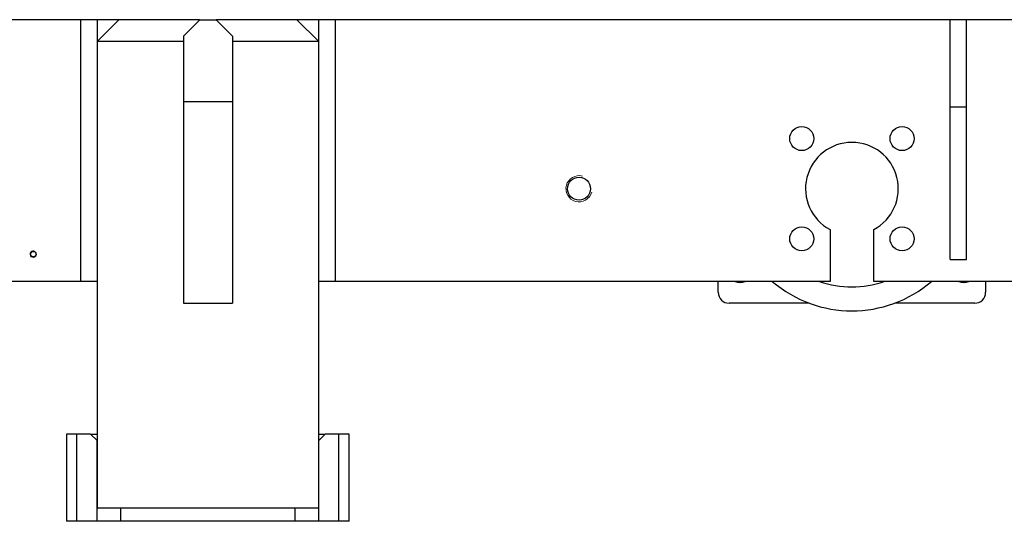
# Model space of a CAD drawing. Header units: inches. Extents: x 0 to 29700, y -16 to 21000.
# Tile 56 of 213: x 8446 to 9348, y 8030 to 8490. Entities that reach past the tile are written whole.
import ezdxf

# ---------------------------------------------------------------- set-up
doc = ezdxf.new("R2010")
doc.units = ezdxf.units.IN
doc.layers.add('1', color=7, linetype='Continuous', true_color=0xffffff)

msp = doc.modelspace()

# ---------------------------------------------------------------- linework, layer by layer
at = {"layer": '1', "color": 2, "linetype": 'Continuous', "lineweight": 25}
for p, q in [((8610.527, 8490.182), (7611.864, 8490.182)), ((8501.627, 8250.182), (8501.627, 8490.182)), ((8536.627, 8490.182), (8516.627, 8470.182)), ((8516.627, 8490.182), (8516.627, 8470.179)), ((8610.627, 8490.182), (8595.627, 8475.182)), ((8610.627, 8490.182), (8625.627, 8490.182)), ((9969.864, 8490.182), (8625.602, 8490.182)), ((8640.627, 8475.182), (8625.627, 8490.182)), ((8719.627, 8470.182), (8699.627, 8490.182)), ((8719.627, 8470.179), (8719.627, 8490.182)), ((8734.627, 8490.182), (8734.627, 8250.182)), ((9298.127, 8410.182), (9298.127, 8490.182)), ((9313.127, 8410.182), (9313.127, 8490.182)), ((8595.627, 8475.182), (8595.627, 8415.182)), ((8640.627, 8475.182), (8640.627, 8415.182)), ((8516.627, 8470.182), (8516.627, 8042.182)), ((8595.626, 8470.182), (8516.627, 8470.182)), ((8719.627, 8470.182), (8640.618, 8470.182)), ((8719.627, 8042.182), (8719.627, 8470.182)), ((8595.627, 8415.182), (8595.627, 8230.182)), ((8595.627, 8415.182), (8640.627, 8415.182)), ((8640.627, 8415.182), (8640.627, 8230.182)), ((9298.127, 8270.182), (9298.127, 8410.182)), ((9298.127, 8410.182), (9313.127, 8410.182)), ((9313.127, 8270.182), (9313.127, 8410.182)), ((9188.127, 8297.682), (9188.127, 8250.182)), ((9228.127, 8250.182), (9228.127, 8297.682)), ((9298.127, 8270.182), (9313.127, 8270.182)), ((8501.627, 8250.182), (6828.127, 8250.182)), ((8516.627, 8250.182), (8501.627, 8250.182)), ((8734.627, 8250.182), (8719.627, 8250.182)), ((9188.127, 8250.182), (8734.627, 8250.182)), ((9085.627, 8240.182), (9085.627, 8250.184)), ((9969.922, 8250.182), (9228.127, 8250.182)), ((9330.627, 8250.184), (9330.627, 8240.182)), ((8595.627, 8230.182), (8640.627, 8230.182)), ((9169.153, 8230.182), (9095.627, 8230.182)), ((9320.627, 8230.182), (9247.101, 8230.182)), ((8488.599, 8110.182), (8488.599, 8030.182)), ((8488.675, 8110.182), (8488.599, 8110.182)), ((8498.127, 8110.182), (8488.675, 8110.182)), ((8510.627, 8110.182), (8498.127, 8110.182)), ((8498.127, 8030.182), (8498.127, 8110.182)), ((8510.627, 8110.182), (8516.628, 8110.182)), ((8516.627, 8104.182), (8510.627, 8110.182)), ((8719.626, 8110.182), (8725.627, 8110.182)), ((8725.627, 8110.182), (8719.627, 8104.182)), ((8738.127, 8110.182), (8725.627, 8110.182)), ((8747.579, 8110.182), (8738.127, 8110.182)), ((8738.127, 8030.182), (8738.127, 8110.182)), ((8747.655, 8110.182), (8747.579, 8110.182)), ((8747.655, 8030.182), (8747.655, 8110.182)), ((8516.627, 8030.182), (8516.627, 8104.182)), ((8719.627, 8030.182), (8719.627, 8104.182)), ((8719.627, 8042.182), (8516.627, 8042.182)), ((8538.127, 8042.182), (8538.127, 8030.182)), ((8698.127, 8030.182), (8698.127, 8042.182)), ((8488.599, 8030.182), (8488.675, 8030.182)), ((8498.127, 8030.182), (8488.675, 8030.182)), ((8516.627, 8030.182), (8498.127, 8030.182)), ((8538.128, 8030.182), (8516.627, 8030.182)), ((8698.127, 8030.182), (8538.127, 8030.182)), ((8719.627, 8030.182), (8698.126, 8030.182)), ((8738.127, 8030.182), (8719.627, 8030.182)), ((8747.579, 8030.182), (8738.127, 8030.182)), ((8747.579, 8030.182), (8747.655, 8030.182))]:
    msp.add_line(p, q, dxfattribs=at)
at = {"layer": '1', "color": 110, "linetype": 'Continuous', "lineweight": 13}
for p, q in [((8488.675, 8110.182), (8488.675, 8030.182)), ((8747.579, 8030.182), (8747.579, 8110.182))]:
    msp.add_line(p, q, dxfattribs=at)
at = {"layer": '1', "color": 2, "linetype": 'Continuous', "lineweight": 25}
for centre, radius in [((9162.165, 8381.144), 11), ((9254.089, 8381.144), 11), ((8958.127, 8335.182), 10.5), ((9162.165, 8289.22), 11), ((9254.089, 8289.22), 11), ((8458.127, 8275.182), 2.5)]:
    msp.add_circle(centre, radius, dxfattribs=at)
for centre, radius, start, end in [((9208.127, 8335.182), 42.5, 298.072487, 241.927513), ((9105.627, 8260.182), 11, 245.385, 294.620625), ((9208.127, 8335.182), 112, 229.365, 310.629375), ((9208.127, 8335.182), 90, 250.8075, 289.186875), ((9310.627, 8260.182), 11, 245.385, 294.620625), ((9095.627, 8240.182), 10, 180, 270), ((9320.627, 8240.182), 10, 270, 0)]:
    msp.add_arc(centre, radius, start, end, dxfattribs=at)
at = {"layer": '1', "color": 120, "linetype": 'Continuous', "lineweight": 13}
for centre, radius in [((8958.127, 8335.182), 12), ((8458.127, 8275.182), 3)]:
    msp.add_arc(centre, radius, 75, 345, dxfattribs=at)

doc.saveas('drawing.dxf')
